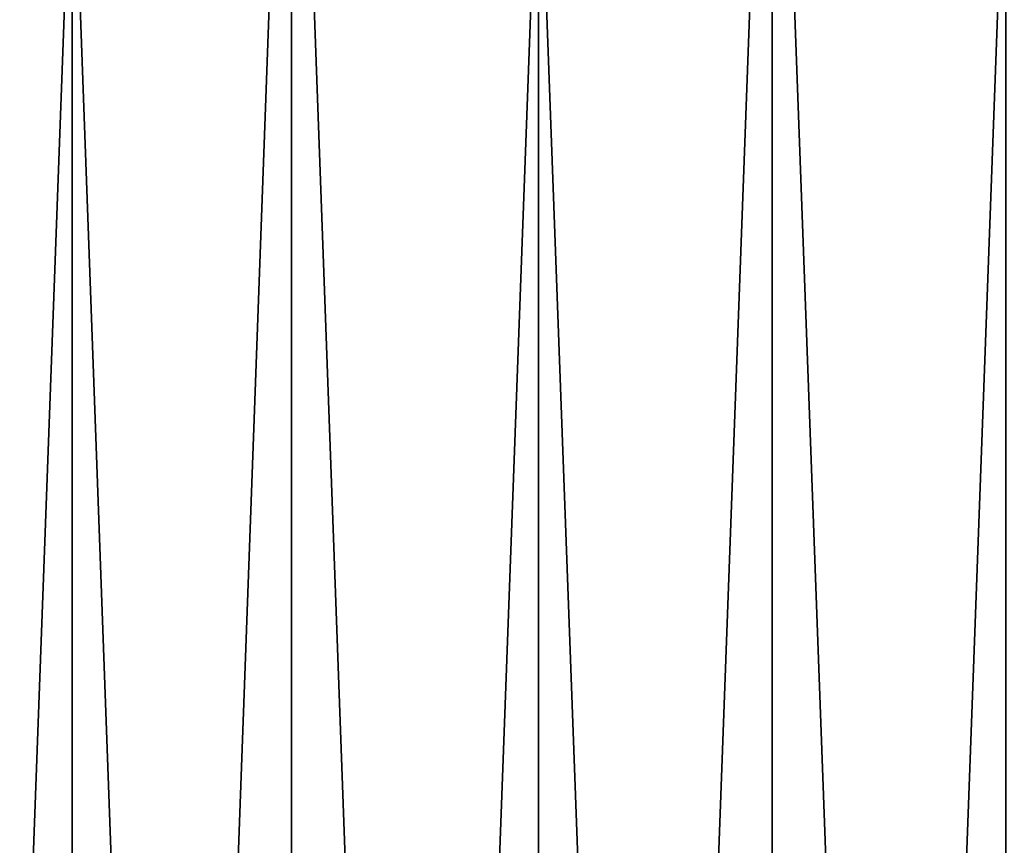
# Model space of a CAD drawing. Header units: millimetres. Extents: x -56 to 60, y -2 to 74.
# Tile 224 of 256: x -3.77 to 1.16, y 65.22 to 69.36. Entities that reach past the tile are written whole.
import ezdxf

# ---------------------------------------------------------------- set-up
doc = ezdxf.new("R2010")
doc.units = ezdxf.units.MM
doc.header["$LTSCALE"] = 127.314815
for name, color, linetype in [('145', 7, 'CONTINUOUS'), ('148', 7, 'CONTINUOUS'), ('149', 7, 'CONTINUOUS'), ('150', 7, 'CONTINUOUS')]:
    doc.layers.add(name, color=color, linetype=linetype)

msp = doc.modelspace()

# ---------------------------------------------------------------- linework, layer by layer
at = {"layer": '145', "color": 7, "linetype": 'CONTINUOUS', "true_color": 0x96918c}
for points in [[(-5.8375, 70.5, 42.0972), (-3.5096, 70.5, 42.3548), (-5.8376, 6.7, 42.0972), (-5.8375, 70.5, 42.0972)], [(-5.8376, 6.7, 42.0972), (-3.5096, 70.5, 42.3548), (-3.5097, 6.7, 42.3548), (-5.8376, 6.7, 42.0972)], [(-3.5096, 70.5, 42.3548), (-1.1711, 70.5, 42.4839), (-3.5097, 6.7, 42.3548), (-3.5096, 70.5, 42.3548)], [(-3.5097, 6.7, 42.3548), (-1.1711, 70.5, 42.4839), (-1.1711, 6.7, 42.4839), (-3.5097, 6.7, 42.3548)], [(-1.1711, 70.5, 42.4839), (1.1711, 70.5, 42.4839), (-1.1711, 6.7, 42.4839), (-1.1711, 70.5, 42.4839)], [(-1.1711, 6.7, 42.4839), (1.1711, 70.5, 42.4839), (1.1711, 6.7, 42.4839), (-1.1711, 6.7, 42.4839)]]:
    msp.add_3dface(points, dxfattribs=at)
at = {"layer": '148', "color": 7, "linetype": 'CONTINUOUS', "true_color": 0x96918c}
for points in [[(-4.8113, 6.7, 44.2391), (-2.4092, 6.7, 44.4347), (-4.8113, 72.5, 44.2391), (-4.8113, 6.7, 44.2391)], [(-4.8113, 72.5, 44.2391), (-2.4092, 6.7, 44.4347), (-2.4092, 72.5, 44.4347), (-4.8113, 72.5, 44.2391)], [(-2.4092, 6.7, 44.4347), (0, 6.7, 44.5), (-2.4092, 72.5, 44.4347), (-2.4092, 6.7, 44.4347)], [(-2.4092, 72.5, 44.4347), (0, 6.7, 44.5), (0, 72.5, 44.5), (-2.4092, 72.5, 44.4347)], [(0, 6.7, 44.5), (2.4092, 6.7, 44.4347), (0, 72.5, 44.5), (0, 6.7, 44.5)], [(0, 72.5, 44.5), (2.4092, 6.7, 44.4347), (2.4092, 72.5, 44.4347), (0, 72.5, 44.5)]]:
    msp.add_3dface(points, dxfattribs=at)
at = {"layer": '149', "color": 7, "linetype": 'CONTINUOUS', "true_color": 0x96918c}
for points in [[(-3.5097, 6.7, -42.3548), (-5.8375, 70.5, -42.0972), (-5.8376, 6.7, -42.0972), (-3.5097, 6.7, -42.3548)], [(-3.5096, 70.5, -42.3548), (-5.8375, 70.5, -42.0972), (-3.5097, 6.7, -42.3548), (-3.5096, 70.5, -42.3548)], [(-1.1711, 6.7, -42.4839), (-3.5096, 70.5, -42.3548), (-3.5097, 6.7, -42.3548), (-1.1711, 6.7, -42.4839)], [(-1.1711, 70.5, -42.4839), (-3.5096, 70.5, -42.3548), (-1.1711, 6.7, -42.4839), (-1.1711, 70.5, -42.4839)], [(1.1711, 70.5, -42.4839), (-1.1711, 70.5, -42.4839), (1.1711, 6.7, -42.4839), (1.1711, 70.5, -42.4839)], [(1.1711, 6.7, -42.4839), (-1.1711, 70.5, -42.4839), (-1.1711, 6.7, -42.4839), (1.1711, 6.7, -42.4839)]]:
    msp.add_3dface(points, dxfattribs=at)
at = {"layer": '150', "color": 7, "linetype": 'CONTINUOUS', "true_color": 0x96918c}
for points in [[(-2.4092, 6.7, -44.4347), (-4.8113, 6.7, -44.2391), (-2.4092, 72.5, -44.4347), (-2.4092, 6.7, -44.4347)], [(-2.4092, 72.5, -44.4347), (-4.8113, 6.7, -44.2391), (-4.8113, 72.5, -44.2391), (-2.4092, 72.5, -44.4347)], [(0, 6.7, -44.5), (-2.4092, 6.7, -44.4347), (0, 72.5, -44.5), (0, 6.7, -44.5)], [(0, 72.5, -44.5), (-2.4092, 6.7, -44.4347), (-2.4092, 72.5, -44.4347), (0, 72.5, -44.5)], [(2.4092, 6.7, -44.4347), (0, 6.7, -44.5), (2.4092, 72.5, -44.4347), (2.4092, 6.7, -44.4347)], [(2.4092, 72.5, -44.4347), (0, 6.7, -44.5), (0, 72.5, -44.5), (2.4092, 72.5, -44.4347)]]:
    msp.add_3dface(points, dxfattribs=at)

doc.saveas('drawing.dxf')
